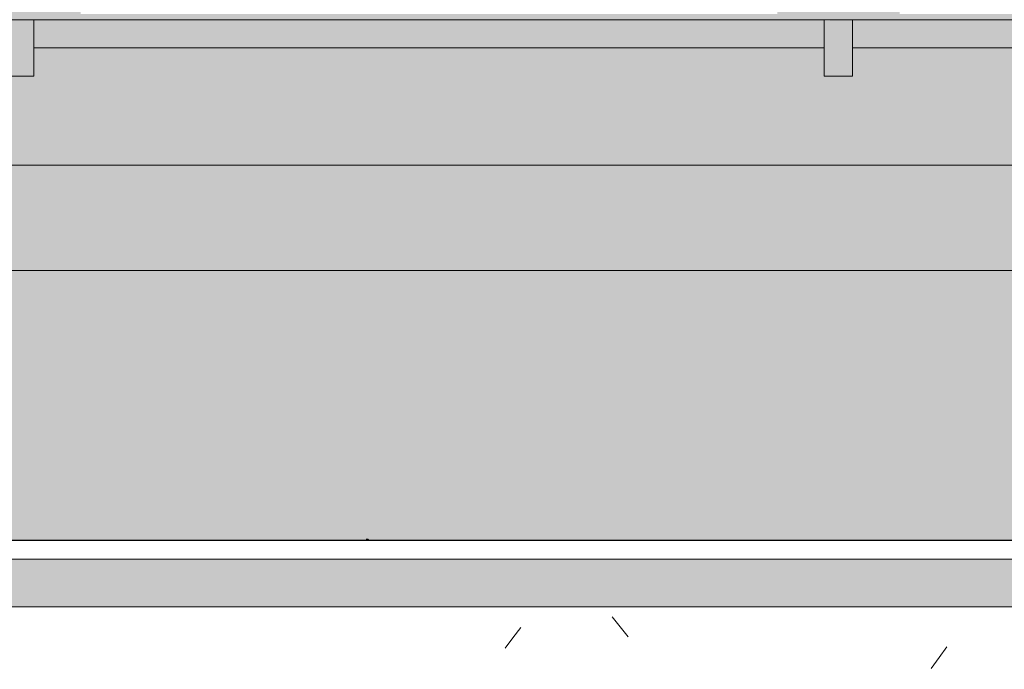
# Model space of a CAD drawing. Header units: millimetres. Extents: x -62808 to 83156, y -26483 to 33271.
# Tile 146 of 256: x -52320 to -51272, y 7223 to 7914. Entities that reach past the tile are written whole.
import ezdxf

# ---------------------------------------------------------------- set-up
doc = ezdxf.new("R2010")
doc.units = ezdxf.units.MM
for name, color, linetype, lineweight in [('A-FLOR-PATT', 8, 'Continuous', 25), ('A-GENM', 13, 'Continuous', 9), ('A-GLAZ', 151, 'Continuous', 9), ('A-WALL', 113, 'Continuous', 18)]:
    doc.layers.add(name, color=color, linetype=linetype, lineweight=lineweight)

# ---------------------------------------------------------------- blocks, each defined once
blk = doc.blocks.new('FP_435-PLANTA DE IMPERMEABILIZAÇÃO - 1_ PAV_')
at = {"layer": 'A-GENM', "lineweight": 5}
for p, q in [((-51949.7, 7361.5), (-51949.8, 7361.5)), ((-51949.6, 7361.5), (-51949.7, 7361.5)), ((-51949.5, 7361.5), (-51949.6, 7361.5)), ((-51949.4, 7361.4), (-51949.5, 7361.5)), ((-51949.3, 7361.4), (-51949.4, 7361.4)), ((-51949.2, 7361.3), (-51949.3, 7361.4)), ((-51949.1, 7361.3), (-51949.2, 7361.3)), ((-51949, 7361.2), (-51949.1, 7361.3)), ((-51948.9, 7361.2), (-51949, 7361.2)), ((-51948.8, 7361.1), (-51948.9, 7361.2)), ((-51948.7, 7361), (-51948.8, 7361.1)), ((-51948.6, 7360.9), (-51948.7, 7361)), ((-51948.5, 7360.8), (-51948.6, 7360.9))]:
    blk.add_line(p, q, dxfattribs=at)
blk = doc.blocks.new('FP_437-PLANTA DE IMPERMEABILIZAÇÃO - 1_ PAV_')
at = {"layer": 'A-GENM', "lineweight": 5}
for p, q in [((-51949.8, 7361.5), (-51949.9, 7361.5)), ((-51949.7, 7361.5), (-51949.8, 7361.5)), ((-51949.6, 7361.5), (-51949.7, 7361.5)), ((-51949.5, 7361.4), (-51949.6, 7361.5)), ((-51949.4, 7361.4), (-51949.5, 7361.4)), ((-51949.3, 7361.3), (-51949.4, 7361.4)), ((-51949.2, 7361.3), (-51949.3, 7361.3)), ((-51949.1, 7361.2), (-51949.2, 7361.3)), ((-51949, 7361.2), (-51949.1, 7361.2)), ((-51948.9, 7361.1), (-51949, 7361.2)), ((-51948.8, 7361), (-51948.9, 7361.1)), ((-51948.7, 7360.9), (-51948.8, 7361)), ((-51948.6, 7360.8), (-51948.7, 7360.9))]:
    blk.add_line(p, q, dxfattribs=at)
blk = doc.blocks.new('FP_440-PLANTA DE IMPERMEABILIZAÇÃO - 1_ PAV_')
at = {"layer": 'A-GENM', "lineweight": 5}
for p, q in [((-51949.8, 7361.5), (-51949.9, 7361.5)), ((-51949.7, 7361.5), (-51949.8, 7361.5)), ((-51949.6, 7361.5), (-51949.7, 7361.5)), ((-51949.5, 7361.4), (-51949.6, 7361.5)), ((-51949.4, 7361.4), (-51949.5, 7361.4)), ((-51949.3, 7361.3), (-51949.4, 7361.4)), ((-51949.2, 7361.3), (-51949.3, 7361.3)), ((-51949.1, 7361.2), (-51949.2, 7361.3)), ((-51949, 7361.2), (-51949.1, 7361.2)), ((-51948.9, 7361.1), (-51949, 7361.2)), ((-51948.8, 7361), (-51948.9, 7361.1)), ((-51948.7, 7360.9), (-51948.8, 7361)), ((-51948.6, 7360.8), (-51948.7, 7360.9))]:
    blk.add_line(p, q, dxfattribs=at)
blk = doc.blocks.new('FP_442-PLANTA DE IMPERMEABILIZAÇÃO - 1_ PAV_')
at = {"layer": 'A-GENM', "lineweight": 5}
for p, q in [((-51949.9, 7361.5), (-51950, 7361.5)), ((-51949.8, 7361.5), (-51949.9, 7361.5)), ((-51949.7, 7361.5), (-51949.8, 7361.5)), ((-51949.6, 7361.4), (-51949.7, 7361.5)), ((-51949.5, 7361.4), (-51949.6, 7361.4)), ((-51949.4, 7361.3), (-51949.5, 7361.4)), ((-51949.3, 7361.3), (-51949.4, 7361.3)), ((-51949.2, 7361.2), (-51949.3, 7361.3)), ((-51949.1, 7361.2), (-51949.2, 7361.2)), ((-51949, 7361.1), (-51949.1, 7361.2)), ((-51948.9, 7361), (-51949, 7361.1)), ((-51948.8, 7360.9), (-51948.9, 7361)), ((-51948.7, 7360.8), (-51948.8, 7360.9))]:
    blk.add_line(p, q, dxfattribs=at)
blk = doc.blocks.new('FP_445-PLANTA DE IMPERMEABILIZAÇÃO - 1_ PAV_')
at = {"layer": 'A-GENM', "lineweight": 5}
for p, q in [((-51950, 7361.5), (-51950.1, 7361.5)), ((-51949.9, 7361.5), (-51950, 7361.5)), ((-51949.8, 7361.5), (-51949.9, 7361.5)), ((-51949.7, 7361.4), (-51949.8, 7361.5)), ((-51949.6, 7361.4), (-51949.7, 7361.4)), ((-51949.5, 7361.3), (-51949.6, 7361.4)), ((-51949.4, 7361.3), (-51949.5, 7361.3)), ((-51949.3, 7361.2), (-51949.4, 7361.3)), ((-51949.2, 7361.2), (-51949.3, 7361.2)), ((-51949.1, 7361.1), (-51949.2, 7361.2)), ((-51949, 7361), (-51949.1, 7361.1)), ((-51948.9, 7360.9), (-51949, 7361)), ((-51948.8, 7360.8), (-51948.9, 7360.9))]:
    blk.add_line(p, q, dxfattribs=at)
blk = doc.blocks.new('FP_447-PLANTA DE IMPERMEABILIZAÇÃO - 1_ PAV_')
at = {"layer": 'A-GENM', "lineweight": 5}
for p, q in [((-51950, 7361.5), (-51950.1, 7361.5)), ((-51949.9, 7361.5), (-51950, 7361.5)), ((-51949.8, 7361.5), (-51949.9, 7361.5)), ((-51949.7, 7361.4), (-51949.8, 7361.5)), ((-51949.6, 7361.4), (-51949.7, 7361.4)), ((-51949.5, 7361.3), (-51949.6, 7361.4)), ((-51949.4, 7361.3), (-51949.5, 7361.3)), ((-51949.3, 7361.2), (-51949.4, 7361.3)), ((-51949.2, 7361.2), (-51949.3, 7361.2)), ((-51949.1, 7361.1), (-51949.2, 7361.2)), ((-51949, 7361), (-51949.1, 7361.1)), ((-51948.9, 7360.9), (-51949, 7361)), ((-51948.8, 7360.8), (-51948.9, 7360.9))]:
    blk.add_line(p, q, dxfattribs=at)
blk = doc.blocks.new('FP_450-PLANTA DE IMPERMEABILIZAÇÃO - 1_ PAV_')
at = {"layer": 'A-GENM', "lineweight": 5}
for p, q in [((-51950.1, 7361.5), (-51950.2, 7361.5)), ((-51950, 7361.5), (-51950.1, 7361.5)), ((-51949.9, 7361.5), (-51950, 7361.5)), ((-51949.8, 7361.4), (-51949.9, 7361.5)), ((-51949.7, 7361.4), (-51949.8, 7361.4)), ((-51949.6, 7361.3), (-51949.7, 7361.4)), ((-51949.5, 7361.3), (-51949.6, 7361.3)), ((-51949.4, 7361.2), (-51949.5, 7361.3)), ((-51949.3, 7361.2), (-51949.4, 7361.2)), ((-51949.2, 7361.1), (-51949.3, 7361.2)), ((-51949.1, 7361), (-51949.2, 7361.1)), ((-51949, 7360.9), (-51949.1, 7361)), ((-51948.9, 7360.8), (-51949, 7360.9))]:
    blk.add_line(p, q, dxfattribs=at)
blk = doc.blocks.new('FP_452-PLANTA DE IMPERMEABILIZAÇÃO - 1_ PAV_')
at = {"layer": 'A-GENM', "lineweight": 5}
for p, q in [((-51950.1, 7361.5), (-51950.2, 7361.5)), ((-51950, 7361.5), (-51950.1, 7361.5)), ((-51949.9, 7361.5), (-51950, 7361.5)), ((-51949.9, 7361.4), (-51949.9, 7361.5)), ((-51949.8, 7361.4), (-51949.9, 7361.4)), ((-51949.7, 7361.3), (-51949.8, 7361.4)), ((-51949.6, 7361.3), (-51949.7, 7361.3)), ((-51949.5, 7361.2), (-51949.6, 7361.3)), ((-51949.4, 7361.2), (-51949.5, 7361.2)), ((-51949.3, 7361.1), (-51949.4, 7361.2)), ((-51949.2, 7361), (-51949.3, 7361.1)), ((-51949.1, 7360.9), (-51949.2, 7361)), ((-51949, 7360.8), (-51949.1, 7360.9))]:
    blk.add_line(p, q, dxfattribs=at)
blk = doc.blocks.new('FP_454-PLANTA DE IMPERMEABILIZAÇÃO - 1_ PAV_')
at = {"layer": 'A-GENM', "lineweight": 5}
for p, q in [((-51950.2, 7361.5), (-51950.3, 7361.5)), ((-51950.1, 7361.5), (-51950.2, 7361.5)), ((-51950, 7361.5), (-51950.1, 7361.5)), ((-51949.9, 7361.4), (-51950, 7361.5)), ((-51949.8, 7361.4), (-51949.9, 7361.4)), ((-51949.7, 7361.3), (-51949.8, 7361.4)), ((-51949.6, 7361.3), (-51949.7, 7361.3)), ((-51949.5, 7361.2), (-51949.6, 7361.3)), ((-51949.4, 7361.2), (-51949.5, 7361.2)), ((-51949.3, 7361.1), (-51949.4, 7361.2)), ((-51949.2, 7361), (-51949.3, 7361.1)), ((-51949.1, 7360.9), (-51949.2, 7361)), ((-51949, 7360.8), (-51949.1, 7360.9))]:
    blk.add_line(p, q, dxfattribs=at)
blk = doc.blocks.new('FP_456-PLANTA DE IMPERMEABILIZAÇÃO - 1_ PAV_')
at = {"layer": 'A-GENM', "lineweight": 5}
for p, q in [((-51950.3, 7361.5), (-51950.4, 7361.5)), ((-51950.2, 7361.5), (-51950.3, 7361.5)), ((-51950.1, 7361.5), (-51950.2, 7361.5)), ((-51950, 7361.4), (-51950.1, 7361.5)), ((-51949.9, 7361.4), (-51950, 7361.4)), ((-51949.8, 7361.3), (-51949.9, 7361.4)), ((-51949.7, 7361.3), (-51949.8, 7361.3)), ((-51949.6, 7361.2), (-51949.7, 7361.3)), ((-51949.5, 7361.2), (-51949.6, 7361.2)), ((-51949.4, 7361.1), (-51949.5, 7361.2)), ((-51949.3, 7361), (-51949.4, 7361.1)), ((-51949.2, 7360.9), (-51949.3, 7361)), ((-51949.1, 7360.8), (-51949.2, 7360.9))]:
    blk.add_line(p, q, dxfattribs=at)
blk = doc.blocks.new('FP_458-PLANTA DE IMPERMEABILIZAÇÃO - 1_ PAV_')
at = {"layer": 'A-GENM', "lineweight": 5}
for p, q in [((-51950.4, 7361.5), (-51950.5, 7361.5)), ((-51950.3, 7361.5), (-51950.4, 7361.5)), ((-51950.2, 7361.5), (-51950.3, 7361.5)), ((-51950.1, 7361.4), (-51950.2, 7361.5)), ((-51950, 7361.4), (-51950.1, 7361.4)), ((-51949.9, 7361.3), (-51950, 7361.4)), ((-51949.8, 7361.3), (-51949.9, 7361.3)), ((-51949.7, 7361.2), (-51949.8, 7361.3)), ((-51949.6, 7361.2), (-51949.7, 7361.2)), ((-51949.5, 7361.1), (-51949.6, 7361.2)), ((-51949.4, 7361), (-51949.5, 7361.1)), ((-51949.3, 7360.9), (-51949.4, 7361)), ((-51949.2, 7360.8), (-51949.3, 7360.9))]:
    blk.add_line(p, q, dxfattribs=at)
blk = doc.blocks.new('FP_460-PLANTA DE IMPERMEABILIZAÇÃO - 1_ PAV_')
at = {"layer": 'A-GENM', "lineweight": 5}
for p, q in [((-51950.4, 7361.5), (-51950.5, 7361.5)), ((-51950.3, 7361.5), (-51950.4, 7361.5)), ((-51950.2, 7361.5), (-51950.3, 7361.5)), ((-51950.1, 7361.4), (-51950.2, 7361.5)), ((-51950, 7361.4), (-51950.1, 7361.4)), ((-51949.9, 7361.3), (-51950, 7361.4)), ((-51949.8, 7361.3), (-51949.9, 7361.3)), ((-51949.7, 7361.2), (-51949.8, 7361.3)), ((-51949.6, 7361.2), (-51949.7, 7361.2)), ((-51949.5, 7361.1), (-51949.6, 7361.2)), ((-51949.4, 7361), (-51949.5, 7361.1)), ((-51949.3, 7360.9), (-51949.4, 7361)), ((-51949.2, 7360.8), (-51949.3, 7360.9))]:
    blk.add_line(p, q, dxfattribs=at)
blk = doc.blocks.new('FP_462-PLANTA DE IMPERMEABILIZAÇÃO - 1_ PAV_')
at = {"layer": 'A-GENM', "lineweight": 5}
for p, q in [((-51950.5, 7361.5), (-51950.6, 7361.5)), ((-51950.4, 7361.5), (-51950.5, 7361.5)), ((-51950.3, 7361.5), (-51950.4, 7361.5)), ((-51950.2, 7361.4), (-51950.3, 7361.5)), ((-51950.1, 7361.4), (-51950.2, 7361.4)), ((-51950, 7361.3), (-51950.1, 7361.4)), ((-51949.9, 7361.3), (-51950, 7361.3)), ((-51949.8, 7361.2), (-51949.9, 7361.3)), ((-51949.7, 7361.2), (-51949.8, 7361.2)), ((-51949.6, 7361.1), (-51949.7, 7361.2)), ((-51949.5, 7361), (-51949.6, 7361.1)), ((-51949.4, 7360.9), (-51949.5, 7361)), ((-51949.3, 7360.8), (-51949.4, 7360.9))]:
    blk.add_line(p, q, dxfattribs=at)
blk = doc.blocks.new('FP_465-PLANTA DE IMPERMEABILIZAÇÃO - 1_ PAV_')
at = {"layer": 'A-GENM', "lineweight": 5}
for p, q in [((-51950.6, 7361.5), (-51950.7, 7361.5)), ((-51950.5, 7361.5), (-51950.6, 7361.5)), ((-51950.4, 7361.5), (-51950.5, 7361.5)), ((-51950.3, 7361.4), (-51950.4, 7361.5)), ((-51950.2, 7361.4), (-51950.3, 7361.4)), ((-51950.1, 7361.3), (-51950.2, 7361.4)), ((-51950, 7361.3), (-51950.1, 7361.3)), ((-51949.9, 7361.2), (-51950, 7361.3)), ((-51949.8, 7361.2), (-51949.9, 7361.2)), ((-51949.7, 7361.1), (-51949.8, 7361.2)), ((-51949.6, 7361), (-51949.7, 7361.1)), ((-51949.5, 7360.9), (-51949.6, 7361)), ((-51949.4, 7360.8), (-51949.5, 7360.9))]:
    blk.add_line(p, q, dxfattribs=at)
blk = doc.blocks.new('FP_467-PLANTA DE IMPERMEABILIZAÇÃO - 1_ PAV_')
at = {"layer": 'A-GENM', "lineweight": 5}
for p, q in [((-51950.6, 7361.5), (-51950.7, 7361.5)), ((-51950.5, 7361.5), (-51950.6, 7361.5)), ((-51950.4, 7361.5), (-51950.5, 7361.5)), ((-51950.3, 7361.4), (-51950.4, 7361.5)), ((-51950.2, 7361.4), (-51950.3, 7361.4)), ((-51950.1, 7361.3), (-51950.2, 7361.4)), ((-51950, 7361.3), (-51950.1, 7361.3)), ((-51949.9, 7361.2), (-51950, 7361.3)), ((-51949.8, 7361.2), (-51949.9, 7361.2)), ((-51949.7, 7361.1), (-51949.8, 7361.2)), ((-51949.6, 7361), (-51949.7, 7361.1)), ((-51949.5, 7360.9), (-51949.6, 7361)), ((-51949.4, 7360.8), (-51949.5, 7360.9))]:
    blk.add_line(p, q, dxfattribs=at)
blk = doc.blocks.new('FP_469-PLANTA DE IMPERMEABILIZAÇÃO - 1_ PAV_')
at = {"layer": 'A-GENM', "lineweight": 5}
for p, q in [((-51950.7, 7361.5), (-51950.8, 7361.5)), ((-51950.6, 7361.5), (-51950.7, 7361.5)), ((-51950.5, 7361.5), (-51950.6, 7361.5)), ((-51950.4, 7361.4), (-51950.5, 7361.5)), ((-51950.3, 7361.4), (-51950.4, 7361.4)), ((-51950.2, 7361.3), (-51950.3, 7361.4)), ((-51950.1, 7361.3), (-51950.2, 7361.3)), ((-51950, 7361.2), (-51950.1, 7361.3)), ((-51949.9, 7361.2), (-51950, 7361.2)), ((-51949.8, 7361.1), (-51949.9, 7361.2)), ((-51949.7, 7361), (-51949.8, 7361.1)), ((-51949.6, 7360.9), (-51949.7, 7361)), ((-51949.5, 7360.8), (-51949.6, 7360.9))]:
    blk.add_line(p, q, dxfattribs=at)
blk = doc.blocks.new('FP_471-PLANTA DE IMPERMEABILIZAÇÃO - 1_ PAV_')
at = {"layer": 'A-GENM', "lineweight": 5}
for p, q in [((-51950.8, 7361.5), (-51950.9, 7361.5)), ((-51950.7, 7361.5), (-51950.8, 7361.5)), ((-51950.6, 7361.5), (-51950.7, 7361.5)), ((-51950.5, 7361.4), (-51950.6, 7361.5)), ((-51950.4, 7361.4), (-51950.5, 7361.4)), ((-51950.3, 7361.3), (-51950.4, 7361.4)), ((-51950.2, 7361.3), (-51950.3, 7361.3)), ((-51950.1, 7361.2), (-51950.2, 7361.3)), ((-51950, 7361.2), (-51950.1, 7361.2)), ((-51949.9, 7361.1), (-51950, 7361.2)), ((-51949.8, 7361), (-51949.9, 7361.1)), ((-51949.7, 7360.9), (-51949.8, 7361)), ((-51949.6, 7360.8), (-51949.7, 7360.9))]:
    blk.add_line(p, q, dxfattribs=at)
blk = doc.blocks.new('FP_473-PLANTA DE IMPERMEABILIZAÇÃO - 1_ PAV_')
at = {"layer": 'A-GENM', "lineweight": 5}
for p, q in [((-51950.9, 7361.5), (-51951, 7361.5)), ((-51950.8, 7361.5), (-51950.9, 7361.5)), ((-51950.7, 7361.5), (-51950.8, 7361.5)), ((-51950.6, 7361.4), (-51950.7, 7361.5)), ((-51950.5, 7361.4), (-51950.6, 7361.4)), ((-51950.4, 7361.3), (-51950.5, 7361.4)), ((-51950.3, 7361.3), (-51950.4, 7361.3)), ((-51950.2, 7361.2), (-51950.3, 7361.3)), ((-51950.1, 7361.2), (-51950.2, 7361.2)), ((-51950, 7361.1), (-51950.1, 7361.2)), ((-51949.9, 7361), (-51950, 7361.1)), ((-51949.8, 7360.9), (-51949.9, 7361)), ((-51949.7, 7360.8), (-51949.8, 7360.9))]:
    blk.add_line(p, q, dxfattribs=at)
blk = doc.blocks.new('FP_475-PLANTA DE IMPERMEABILIZAÇÃO - 1_ PAV_')
at = {"layer": 'A-GENM', "lineweight": 5}
for p, q in [((-51950.9, 7361.5), (-51951, 7361.5)), ((-51950.8, 7361.5), (-51950.9, 7361.5)), ((-51950.7, 7361.5), (-51950.8, 7361.5)), ((-51950.6, 7361.4), (-51950.7, 7361.5)), ((-51950.5, 7361.4), (-51950.6, 7361.4)), ((-51950.4, 7361.3), (-51950.5, 7361.4)), ((-51950.3, 7361.3), (-51950.4, 7361.3)), ((-51950.2, 7361.2), (-51950.3, 7361.3)), ((-51950.1, 7361.2), (-51950.2, 7361.2)), ((-51950, 7361.1), (-51950.1, 7361.2)), ((-51949.9, 7361), (-51950, 7361.1)), ((-51949.8, 7360.9), (-51949.9, 7361)), ((-51949.7, 7360.8), (-51949.8, 7360.9))]:
    blk.add_line(p, q, dxfattribs=at)
blk = doc.blocks.new('FP_486-PLANTA DE IMPERMEABILIZAÇÃO - 1_ PAV_')
at = {"layer": 'A-GENM', "lineweight": 5}
for p, q in [((-51680.8, 7268.2), (-51689.2, 7278.7)), ((-51786.7, 7267.3), (-51795.1, 7256.5)), ((-51672.4, 7257.5), (-51680.8, 7268.2)), ((-51795.1, 7256.5), (-51803.4, 7245.4)), ((-51333.1, 7246.8), (-51341.5, 7235.5)), ((-51341.5, 7235.5), (-51349.9, 7223.8))]:
    blk.add_line(p, q, dxfattribs=at)
blk = doc.blocks.new('FP_490-PLANTA DE IMPERMEABILIZAÇÃO - 1_ PAV_')
at = {"layer": 'A-GENM', "color": 130, "lineweight": 5}
blk.add_line((-50290.3, 7360.3), (-57817, 7360.3), dxfattribs=at)
blk = doc.blocks.new('Brises24 - Brises-4974356-PLANTA DE IMPERMEABILIZAÇÃO - 1_ PAV_')
at = {"layer": 'A-GENM', "lineweight": 5}
blk.add_hatch(color=61, dxfattribs=at).paths.add_polyline_path([(-54071.4, 7289.2), (-50290.3, 7289.2), (-50290.3, 7340.1), (-57836.4, 7340.1), (-57836.3, 7289.2), (-54097.4, 7289.2)])
at = {"layer": 'A-GENM', "color": 130, "lineweight": 5}
blk.add_line((-50290.3, 7359.8), (-57817, 7359.8), dxfattribs=at)
at = {"layer": 'A-GENM', "color": 250}
for p, q in [((-50290.3, 7340.1), (-57836.4, 7340.1)), ((-57836.4, 7289.2), (-50290.3, 7289.2))]:
    blk.add_line(p, q, dxfattribs=at)
at = {"layer": 'A-GENM', "color": 130, "lineweight": 5}
for name in ['FP_490-PLANTA DE IMPERMEABILIZAÇÃO - 1_ PAV_', 'FP_486-PLANTA DE IMPERMEABILIZAÇÃO - 1_ PAV_', 'FP_435-PLANTA DE IMPERMEABILIZAÇÃO - 1_ PAV_', 'FP_437-PLANTA DE IMPERMEABILIZAÇÃO - 1_ PAV_', 'FP_440-PLANTA DE IMPERMEABILIZAÇÃO - 1_ PAV_', 'FP_442-PLANTA DE IMPERMEABILIZAÇÃO - 1_ PAV_', 'FP_445-PLANTA DE IMPERMEABILIZAÇÃO - 1_ PAV_', 'FP_447-PLANTA DE IMPERMEABILIZAÇÃO - 1_ PAV_', 'FP_450-PLANTA DE IMPERMEABILIZAÇÃO - 1_ PAV_', 'FP_452-PLANTA DE IMPERMEABILIZAÇÃO - 1_ PAV_', 'FP_454-PLANTA DE IMPERMEABILIZAÇÃO - 1_ PAV_', 'FP_456-PLANTA DE IMPERMEABILIZAÇÃO - 1_ PAV_', 'FP_458-PLANTA DE IMPERMEABILIZAÇÃO - 1_ PAV_', 'FP_460-PLANTA DE IMPERMEABILIZAÇÃO - 1_ PAV_', 'FP_462-PLANTA DE IMPERMEABILIZAÇÃO - 1_ PAV_', 'FP_465-PLANTA DE IMPERMEABILIZAÇÃO - 1_ PAV_', 'FP_467-PLANTA DE IMPERMEABILIZAÇÃO - 1_ PAV_', 'FP_469-PLANTA DE IMPERMEABILIZAÇÃO - 1_ PAV_', 'FP_471-PLANTA DE IMPERMEABILIZAÇÃO - 1_ PAV_', 'FP_473-PLANTA DE IMPERMEABILIZAÇÃO - 1_ PAV_', 'FP_475-PLANTA DE IMPERMEABILIZAÇÃO - 1_ PAV_']:
    blk.add_blockref(name, (0, 0), dxfattribs=at)
blk = doc.blocks.new('FLEX-ESQ_MAXIM-AR_VIDRO-8FL - 700x140cm-8FLS-ALU-3_0cmFolha 2-V537-PLANTA DE IMPERMEABILIZAÇÃO - 1_ PAV_')
at = {"layer": 'A-GLAZ', "lineweight": 5}
h = blk.add_hatch(color=75, dxfattribs=at)
h.paths.add_polyline_path([(3500, 60), (3500, 110), (-3500, 110), (-3500, 60), (-3470, 60), (-3470, 77.5), (3470, 77.5), (3470, 60)])
h.paths.add_polyline_path([(3420, 83.5), (2678.7, 83.5), (2678.7, 86.5), (3420, 86.5)])
h.paths.add_polyline_path([(2548.7, 83.5), (1807.5, 83.5), (1807.5, 86.5), (2548.7, 86.5), (2548.7, 84.7)])
h.paths.add_polyline_path([(658.4, 83.5), (65, 83.5), (65, 86.5), (806.2, 86.5), (806.2, 83.5), (699.2, 83.5)])
h.paths.add_polyline_path([(1368.8, 83.5), (936.2, 83.5), (936.2, 86.5), (1677.5, 86.5), (1677.5, 83.5), (1409.6, 83.5)])
h.paths.add_polyline_path([(-398.6, 83.5), (-806.3, 84.5), (-806.3, 86.5), (-65, 86.5), (-65, 83.5)])
h.paths.add_polyline_path([(-2014, 83.5), (-2548.8, 83.5), (-2548.8, 86.5), (-1807.5, 86.5), (-1807.5, 83.5)])
h.paths.add_polyline_path([(-1677.5, 83.5), (-1677.5, 86.5), (-936.3, 85.7), (-936.3, 83.5), (-1644.9, 83.5)])
h.paths.add_polyline_path([(-3420, 83.5), (-3420, 86.5), (-2678.8, 86.5), (-2678.8, 83.5), (-3306.6, 83.5)])
h = blk.add_hatch(color=75, dxfattribs=at)
h.paths.add_polyline_path([(2598.7, 17.5), (2628.7, 17.5), (2628.7, 77.5), (2598.7, 76.4), (2598.7, 55)])
h.paths.add_polyline_path([(1727.5, 17.5), (1757.5, 17.5), (1757.5, 77.5), (1727.5, 77.5), (1727.5, 55)])
h.paths.add_polyline_path([(856.2, 17.5), (886.2, 17.5), (886.2, 77.5), (856.2, 77.1), (856.2, 55)])
h.paths.add_polyline_path([(15, 17.5), (15, 77.5), (-15, 77), (-15, 17.5)])
h.paths.add_polyline_path([(-1727.5, 17.5), (-1727.5, 77.5), (-1757.5, 77.5), (-1757.5, 17.5)])
h.paths.add_polyline_path([(-886.3, 17.5), (-856.3, 17.5), (-856.3, 77.5), (-886.3, 77.5), (-886.3, 55)])
h.paths.add_polyline_path([(-2628.8, 17.5), (-2598.8, 17.5), (-2598.8, 77.5), (-2628.8, 77.5), (-2628.8, 55)])
for points in [[(1757.5, 47.5), (2598.7, 47.5), (2598.7, 77.5), (1757.5, 77.5), (1757.5, 55)], [(3470, 47.5), (3470, 77.5), (2628.7, 77.5), (2628.7, 47.5), (3340.4, 47.5)]]:
    blk.add_hatch(color=75, dxfattribs=at).paths.add_polyline_path(points)
at = {"layer": 'A-GLAZ', "color": 130, "lineweight": 5}
for p, q in [((1757.5, 77.5), (1727.5, 77.5)), ((1757.5, 77.5), (2598.7, 77.5)), ((1757.5, 77.5), (1757.5, 47.5)), ((1757.5, 17.5), (1757.5, 77.5)), ((2598.7, 47.5), (2598.7, 77.5)), ((2628.7, 77.5), (2598.7, 77.5)), ((2598.7, 77.5), (2598.7, 17.5)), ((2628.7, 77.5), (3470, 77.5)), ((2628.7, 77.5), (2628.7, 47.5)), ((2628.7, 17.5), (2628.7, 77.5)), ((1757.5, 47.5), (2598.7, 47.5)), ((2628.7, 47.5), (3470, 47.5)), ((1727.5, 17.5), (1757.5, 17.5)), ((2598.7, 17.5), (2628.7, 17.5))]:
    blk.add_line(p, q, dxfattribs=at)
blk = doc.blocks.new('FX-FECHAMENTO-TP02 - FX-FECHAMENTO-TP02-5787367-PLANTA DE IMPERMEABILIZAÇÃO - 1_ PAV_')
at = {"layer": 'A-WALL', "lineweight": 5}
blk.add_hatch(color=215, dxfattribs=at).paths.add_polyline_path([(-57817, 7647.4), (-50231.5, 7647.4), (-50231.5, 7759.3), (-57817, 7759.3), (-57817, 7649.6)])
at = {"layer": 'A-WALL', "color": 90, "lineweight": 5}
blk.add_line((-57817, 7647.4), (-50231.5, 7647.4), dxfattribs=at)
blk = doc.blocks.new('BE-PMSa-MOD-ARQ-ESCOLA-EX-000-R_0056_rvt-1-PLANTA DE IMPERMEABILIZAÇÃO - 1_ PAV_')
at = {"layer": 'A-FLOR-PATT', "lineweight": 5}
h = blk.add_hatch(dxfattribs=at)
h.set_pattern_fill('FP_5', color=135, style=0, pattern_type=2)
h.set_pattern_definition([(45, (-18186.55, -4434.14), (0, 212.13203), [450, -150]), (135, (-18080.48, -4328.07), (1e-14, 212.13203), [450, -150])])
h.paths.add_polyline_path([(-7620.6, -25687.4), (-7620.3, -25685.9), (-7616.3, -25685.9), (-7615.8, -25657.5), (-7502.5, -25659.7), (-7502.5, -23934.2), (-7477.5, -23934.2), (-7477.5, -21918.1), (-7502.5, -21918.1), (-7502.5, -16763.1), (-7477.5, -16763.1), (-7477.5, 2311.9), (-2935.5, 2311.9), (-2935.5, 7555.9), (-10508.2, 7555.9), (-10508.2, 7055.9), (-27325.2, 7055.9), (-27325.2, 2311.5), (-27088, 2311.5), (-27088, 2392.6), (-26712, 2392.6), (-26712, 2311.5), (-9894.9, 2311.5), (-9894.9, -15523.5), (-9849.9, -15523.5), (-9850.4, -15643), (-9894.9, -15643), (-9894.9, -25621.4), (-9872.4, -25621.9), (-9872.4, -25665.9), (-7620.7, -25687.4)])
h.paths.add_polyline_path([(-7730.1, -25658.7), (-7770.1, -25657.9), (-7751.4, -24718.1), (-7711.4, -24718.9), (-7718.2, -25063.7)])
h.paths.add_polyline_path([(-9669.7, -25620.1), (-9709.7, -25619.3), (-9691, -24679.5), (-9651, -24680.3), (-9669.4, -25603.3)])
h.paths.add_polyline_path([(-8711.3, -22737.2), (-8712.4, -22733.4), (-8713.6, -22734.7), (-8712.4, -22736)])
h.paths.add_polyline_path([(-8716, -22734.7), (-8711.3, -22731.2), (-8712.2, -22731.2), (-8714.7, -22733.5)])
h.paths.add_polyline_path([(-8711.3, -22739.1), (-8711.3, -22737.2), (-8713.2, -22737.3), (-8712.1, -22738.3)])
h.paths.add_polyline_path([(-8661.3, -22732.2), (-8660.1, -22736), (-8658.9, -22734.7), (-8660.1, -22733.4)])
h.paths.add_polyline_path([(-8661.3, -22731.2), (-8661.3, -22732.2), (-8659.9, -22732.2)])
h.paths.add_polyline_path([(-8629, -22734.7), (-8631, -22732.2), (-8631.2, -22736.6), (-8630.2, -22736.6), (-8629.4, -22735.3)])
h.paths.add_polyline_path([(-8661.3, -22739.7), (-8741.5, -22739.1), (-8741.9, -22732.2), (-8740.8, -22730.1), (-8733.4, -22729.8), (-8726.3, -22730.4), (-8716.9, -22729.9), (-8711.3, -22729.7), (-8661.3, -22730.4), (-8661.3, -22731.2), (-8645.7, -22729.8), (-8634, -22730.7), (-8631.8, -22730.4), (-8629.5, -22736), (-8630.5, -22739.1), (-8631.3, -22738.3), (-8632.2, -22738.3), (-8641.2, -22739.7), (-8656.5, -22739), (-8661.3, -22739.2), (-8661.3, -22739.6)])
h.paths.add_polyline_path([(-27042.1, 2311.5), (-27040.5, 2311.5), (-27040.5, 2342.6), (-26757, 2342.6), (-26757, 2347.6), (-27043, 2347.6), (-27043, 2311.5)])
h.paths.add_polyline_path([(-33689.1, 2311.5), (-33529.2, 2311.5), (-33529.2, 6792.9), (-33747, 6792.9), (-33747, 7647.4), (-37320.5, 7647.4), (-37320.5, 7540.4), (-37758.5, 7540.4), (-37758.5, 7647.4), (-41332, 7647.4), (-41332, 7303), (-41294.1, 7303), (-41294.1, 7360.3), (-33786, 7359.8), (-33786, 7303), (-33748, 7302.7), (-33748, 7233.4), (-33786, 7233.4), (-33786, 7159.6), (-41294.1, 7160.3), (-41294.1, 7233.4), (-41332, 7233.4), (-41332, 6792.9), (-41622, 6792.9), (-41622, 7540.4), (-41753.5, 7540.4), (-41753.5, 7973.4), (-41622, 7973.4), (-41622, 8847.7), (-44952, 8847.7), (-44952, 7948.9), (-44844.5, 7948.9), (-44844.5, 7564.9), (-44952, 7564.9), (-44952, 6792.9), (-45242, 6792.9), (-45242, 7233.4), (-45259, 7233.4), (-45259, 7159.6), (-49941.5, 7159.6), (-49941.5, 6792.9), (-50231.5, 6792.9), (-50231.5, 7647.4), (-57817, 7647.4), (-57817, 7360.3), (-50290.3, 7359.8), (-50290.3, 7303), (-50252.3, 7303), (-50252.3, 7233.4), (-50290.3, 7233.4), (-50290.3, 7159.6), (-57817, 7159.6), (-57817, 6792.9), (-57979.5, 6792.9), (-57979.5, 6752.9), (-57990.5, 6752.9), (-57990.5, 5756), (-57979.5, 5756), (-57979.5, 5716), (-57983, 5716), (-57983, 5636), (-58037, 5636), (-58037, 3636), (-57983, 3636), (-57983, 3556), (-57993, 3556), (-57993, 3516), (-58004, 3516), (-58004, 2351.5), (-57993, 2351.5), (-57993, 2311.5), (-52960.9, 2311.5), (-52960.9, 2401), (-52558.4, 2401), (-52558.4, 2311.5), (-46406.8, 2311.5), (-46406.8, 2388), (-46020.8, 2388), (-46020.8, 2311.5), (-39870.2, 2311.5), (-39870.2, 2387.6), (-39484.2, 2387.6), (-39484.2, 2311.5), (-34104.5, 2311.5)])
h.paths.add_polyline_path([(-52915.9, 2311.5), (-52915.2, 2312.5), (-52915.9, 2311.7)])
h.paths.add_polyline_path([(-57884.2, 2405.1), (-57910.1, 2408.5), (-57934.2, 2418.5), (-57954.9, 2434.4), (-57970.8, 2455.1), (-57980.8, 2479.2), (-57984.2, 2505.1), (-57980.8, 2531), (-57970.8, 2555.1), (-57954.9, 2575.8), (-57934.2, 2591.7), (-57910.1, 2601.7), (-57884.2, 2605.1), (-57858.4, 2601.7), (-57834.2, 2591.7), (-57813.5, 2575.8), (-57797.6, 2555.1), (-57787.6, 2531), (-57784.4, 2503.8), (-57787.6, 2479.2), (-57797.6, 2455.1), (-57813.5, 2434.4), (-57834.2, 2418.5), (-57858.4, 2408.5), (-57867.6, 2407.3)])
h.paths.add_polyline_path([(-45986.7, 2407.5), (-46012.6, 2410.9), (-46036.7, 2420.9), (-46057.4, 2436.8), (-46073.3, 2457.5), (-46083.3, 2481.7), (-46086.7, 2507.5), (-46083.3, 2533.4), (-46073.3, 2557.5), (-46057.4, 2578.2), (-46036.7, 2594.1), (-46012, 2604.2), (-45986.7, 2607.5), (-45960.9, 2604.1), (-45936.7, 2594.1), (-45916, 2578.2), (-45900.1, 2557.5), (-45890.1, 2533.4), (-45886.7, 2507.5), (-45890.1, 2481.7), (-45900.1, 2457.5), (-45916, 2436.8), (-45936.7, 2420.9), (-45960.9, 2410.9)])
h.paths.add_polyline_path([(-33908.2, 2410.8), (-33934.1, 2414.2), (-33958.2, 2424.2), (-33978.9, 2440.1), (-33994.8, 2460.8), (-34004.8, 2484.9), (-34008.2, 2510.8), (-34004.8, 2536.7), (-33994.8, 2560.8), (-33978.9, 2581.5), (-33958.2, 2597.4), (-33934.1, 2607.4), (-33908.2, 2610.8), (-33882.3, 2607.4), (-33858.2, 2597.4), (-33837.5, 2581.5), (-33821.6, 2560.8), (-33811.6, 2536.7), (-33808.2, 2510.8), (-33811.6, 2484.9), (-33821.6, 2460.8), (-33837.5, 2440.1), (-33858.2, 2424.2), (-33882.3, 2414.2)])
h.paths.add_polyline_path([(-43358, 4810.1), (-43355.5, 4807.7), (-43354.2, 4810.1), (-43356.8, 4810.1)])
h.paths.add_polyline_path([(-43359.8, 4810.1), (-43356.8, 4807.8), (-43359, 4810.1)])
h.paths.add_polyline_path([(-43358, 4860.1), (-43354.2, 4861.2), (-43355.5, 4862.4), (-43356.8, 4861.2)])
h.paths.add_polyline_path([(-43359, 4860.1), (-43358, 4860.1), (-43358, 4861.5)])
h.paths.add_polyline_path([(-43351.1, 4810.1), (-43353, 4810.1), (-43352.9, 4808.1), (-43351.9, 4809.2)])
h.paths.add_polyline_path([(-43355.5, 4778.9), (-43360.1, 4780.6), (-43360.4, 4788), (-43359.8, 4795), (-43360.3, 4804.4), (-43360.5, 4810.1), (-43359.8, 4860.1), (-43359, 4860.1), (-43360.4, 4875.6), (-43359.5, 4887.3), (-43359.5, 4889.7), (-43355.5, 4892.3), (-43351, 4890.5), (-43351.5, 4889.7), (-43351.9, 4889.1), (-43350.5, 4880.1), (-43351.2, 4864.8), (-43351, 4860.1), (-43350.5, 4860.1), (-43351.1, 4779.8), (-43354.2, 4779.1)])
h.paths.add_polyline_path([(-43355.5, 4889.6), (-43353.2, 4890.8), (-43355.5, 4892.3), (-43358.4, 4890.4)])
h.paths.add_polyline_path([(-45259, 7303), (-45242, 7303), (-45242, 7750.6), (-45261.5, 7750.6), (-45261.5, 7650.4), (-49809, 7649.6), (-49809, 7540.4), (-49941.5, 7540.4), (-49941.5, 7360.3), (-45259, 7359.8), (-45259, 7323.1)])
h.paths.add_polyline_path([(-33902.7, 7378.2), (-33928.6, 7381.6), (-33952.7, 7391.6), (-33973.5, 7407.5), (-33989.3, 7428.2), (-33999.3, 7452.3), (-34002.7, 7478.2), (-33999.3, 7504.1), (-33989.3, 7528.2), (-33973.5, 7548.9), (-33952.7, 7564.8), (-33928.6, 7574.8), (-33902.7, 7578.2), (-33876.9, 7574.8), (-33852.7, 7564.8), (-33832, 7548.9), (-33816.1, 7528.2), (-33806.2, 7504.1), (-33802.7, 7478.2), (-33806.2, 7452.3), (-33816.1, 7428.2), (-33832, 7407.5), (-33852.7, 7391.6), (-33876.9, 7381.6), (-33896.8, 7379)])
h.paths.add_polyline_path([(-57704.1, 7403.2), (-57730, 7406.6), (-57754.1, 7416.6), (-57774.8, 7432.5), (-57790.7, 7453.2), (-57800.7, 7477.3), (-57804.1, 7503.2), (-57800.7, 7529.1), (-57790.7, 7553.2), (-57774.8, 7573.9), (-57754.1, 7589.8), (-57730, 7599.8), (-57704.1, 7603.2), (-57678.2, 7599.8), (-57654.1, 7589.8), (-57633.4, 7573.9), (-57617.5, 7553.2), (-57607.5, 7529.1), (-57604.1, 7503.2), (-57607.5, 7477.3), (-57617.5, 7453.2), (-57633.4, 7432.5), (-57654.1, 7416.6), (-57678.2, 7406.6)])
h.paths.add_polyline_path([(-41174.6, 7436.7), (-41200.4, 7440.1), (-41224.6, 7450.1), (-41245.3, 7466), (-41261.2, 7486.7), (-41271.2, 7510.8), (-41274.6, 7536.7), (-41271.2, 7562.6), (-41261.2, 7586.7), (-41245.3, 7607.4), (-41224.6, 7623.3), (-41200.4, 7633.3), (-41174.6, 7636.7), (-41148.7, 7633.3), (-41124.6, 7623.3), (-41103.9, 7607.4), (-41088, 7586.7), (-41078, 7562.6), (-41074.6, 7536.7), (-41078, 7510.8), (-41088, 7486.7), (-41103.9, 7466), (-41124.6, 7450.1), (-41148.7, 7440.1), (-41166.9, 7437.7)])
h.paths.add_polyline_path([(-33273.7, 7969.3), (-31276.4, 7969.3), (-31276.4, 13565.9), (-1592.6, 13565.9), (-1592.6, 16651.9), (-1626.5, 16651.9), (-1626.5, 16686.4), (-7087.5, 16686.4), (-7087.5, 16651.9), (-7471.5, 16651.9), (-7471.5, 16686.4), (-10558.5, 16686.4), (-10558.5, 16625.9), (-11000.5, 16625.9), (-11000.5, 16686.4), (-18577.5, 16686.4), (-18577.5, 16651.9), (-18961.5, 16651.9), (-18961.5, 16686.4), (-22082.5, 16686.4), (-22082.5, 16651.9), (-22466.5, 16651.9), (-22466.5, 16686.4), (-30072.5, 16686.4), (-30072.5, 16651.9), (-30456.5, 16651.9), (-30456.5, 16686.4), (-33337.5, 16686.4), (-33337.5, 15656.9), (-33352.5, 15656.9), (-33352.5, 15266.9), (-33337.5, 15266.9), (-33337.5, 7973.4), (-33325.5, 7973.4), (-33325.5, 7969.3), (-33279.2, 7969.3)])
h.paths.add_polyline_path([(-7310.5, 13017.9), (-7295.5, 13017.9), (-7295.5, 13065.9), (-7685.5, 13065.9), (-7685.5, 13017.9), (-7311.2, 13017.9)])
h.paths.add_polyline_path([(-28222.6, 13017.9), (-28020.4, 13017.9), (-28020.4, 13065.9), (-28410.4, 13065.9), (-28410.4, 13017.9), (-28288.4, 13017.9)])
h.paths.add_polyline_path([(-2495.4, 13042.4), (-2430.4, 13042.4), (-2430.4, 13065.9), (-2868.4, 13065.9), (-2868.4, 13042.4), (-2531.4, 13042.4)])
h.paths.add_polyline_path([(-25719.5, 13046.9), (-25674.5, 13046.9), (-25674.5, 13065.9), (-26116.5, 13065.9), (-26116.5, 13046.9), (-25756.9, 13046.9)])
h.paths.add_polyline_path([(-13401.5, 13046.9), (-12929.5, 13046.9), (-12929.5, 13065.9), (-13416.5, 13065.9), (-13416.5, 13046.9)])
h.paths.add_polyline_path([(-14523.4, 13046.9), (-14474.5, 13046.9), (-14474.5, 13065.9), (-14916.5, 13065.9), (-14916.5, 13046.9), (-14539.5, 13046.9)])
h.paths.add_polyline_path([(-20676.5, 13046.9), (-20249.5, 13046.9), (-20249.5, 13065.9), (-20691.5, 13065.9), (-20691.5, 13046.9)])
h.paths.add_polyline_path([(-8501.7, 14834.1), (-8499.2, 14836.1), (-8503.6, 14836.3), (-8503.5, 14835.3), (-8502.2, 14834.5)])
h.paths.add_polyline_path([(-8499.2, 14866.4), (-8503, 14865.2), (-8501.7, 14864), (-8500.4, 14865.2)])
h.paths.add_polyline_path([(-8504.2, 14916.4), (-8500.4, 14917.5), (-8501.7, 14918.7), (-8503, 14917.5)])
h.paths.add_polyline_path([(-8501.7, 14921.1), (-8498.2, 14916.4), (-8498.2, 14917.3), (-8500.5, 14919.8)])
h.paths.add_polyline_path([(-8506, 14916.4), (-8504.2, 14916.4), (-8504.2, 14918.3), (-8505.2, 14917.2)])
h.paths.add_polyline_path([(-8501.7, 14834.1), (-8506, 14835.6), (-8505.2, 14836.4), (-8505.2, 14837.3), (-8506.6, 14846.3), (-8506, 14861.6), (-8506.2, 14866.4), (-8506.7, 14866.4), (-8506, 14946.6), (-8499.2, 14947), (-8497.1, 14945.9), (-8496.7, 14938.5), (-8497.4, 14931.4), (-8496.9, 14922), (-8496.7, 14916.4), (-8497.4, 14866.4), (-8498.2, 14866.4), (-8496.8, 14850.8), (-8497.7, 14839.1), (-8497.4, 14836.9), (-8500.4, 14834.6)])
h.paths.add_polyline_path([(-21087.2, 14834.1), (-21084.7, 14836.1), (-21089.1, 14836.3), (-21089.1, 14835.3), (-21087.7, 14834.5)])
h.paths.add_polyline_path([(-21084.7, 14866.4), (-21088.5, 14865.2), (-21087.2, 14864), (-21085.9, 14865.2)])
h.paths.add_polyline_path([(-21089.7, 14916.4), (-21085.9, 14917.5), (-21087.2, 14918.7), (-21088.5, 14917.5)])
h.paths.add_polyline_path([(-21087.2, 14921.1), (-21083.7, 14916.4), (-21083.7, 14917.3), (-21086, 14919.8)])
h.paths.add_polyline_path([(-21091.5, 14916.4), (-21089.7, 14916.4), (-21089.8, 14918.3), (-21090.7, 14917.2)])
h.paths.add_polyline_path([(-21087.2, 14834.1), (-21091.5, 14835.6), (-21090.7, 14836.4), (-21090.8, 14837.3), (-21092.2, 14846.3), (-21091.5, 14861.6), (-21091.7, 14866.4), (-21092.2, 14866.4), (-21091.5, 14946.6), (-21084.7, 14947), (-21082.6, 14945.9), (-21082.3, 14938.5), (-21082.9, 14931.4), (-21082.4, 14922), (-21082.2, 14916.4), (-21082.9, 14866.4), (-21083.7, 14866.4), (-21082.3, 14850.8), (-21083.2, 14839.1), (-21082.9, 14836.9), (-21085.9, 14834.6)])
h.paths.add_polyline_path([(-30958.7, 14888.9), (-30959.9, 14892.7), (-30961.1, 14891.4), (-30959.9, 14890.1)])
h.paths.add_polyline_path([(-30963.5, 14891.4), (-30958.7, 14894.9), (-30959.6, 14894.9), (-30962.2, 14892.6)])
h.paths.add_polyline_path([(-30958.7, 14887), (-30958.7, 14888.9), (-30960.7, 14888.8), (-30959.6, 14887.8)])
h.paths.add_polyline_path([(-30908.7, 14893.9), (-30907.6, 14890.1), (-30906.4, 14891.4), (-30907.6, 14892.7)])
h.paths.add_polyline_path([(-30908.7, 14894.9), (-30908.7, 14893.9), (-30907.4, 14893.9)])
h.paths.add_polyline_path([(-30876.5, 14891.4), (-30878.5, 14893.9), (-30878.7, 14889.5), (-30877.7, 14889.5), (-30876.9, 14890.8)])
h.paths.add_polyline_path([(-30908.7, 14886.4), (-30989, 14887), (-30989.4, 14893.9), (-30988.2, 14896), (-30980.8, 14896.3), (-30973.8, 14895.7), (-30964.4, 14896.2), (-30958.7, 14896.4), (-30908.7, 14895.7), (-30908.7, 14894.9), (-30893.2, 14896.3), (-30881.5, 14895.4), (-30879.3, 14895.7), (-30876.9, 14890.1), (-30878, 14887), (-30878.8, 14887.8), (-30879.7, 14887.8), (-30888.7, 14886.4), (-30904, 14887.1), (-30908.7, 14886.9), (-30908.7, 14886.4)])
h.paths.add_polyline_path([(-33455.1, 16805.9), (-33352.5, 16805.9), (-33352.5, 16845.9), (-33457, 16845.8), (-33456.8, 16805.9)])
at = {"layer": 'A-WALL', "lineweight": 5}
blk.add_hatch(color=254, dxfattribs=at).paths.add_polyline_path([(-51137.4, 7759.3), (-50562.3, 7759.3), (-50562.3, 7896.8), (-50592.3, 7896.8), (-50592.3, 7884.3), (-51433.6, 7884.3), (-51433.6, 7854.3), (-51463.6, 7854.3), (-51463.6, 7884.3), (-52304.8, 7884.3), (-52304.8, 7854.3), (-52334.8, 7854.3), (-52334.8, 7884.3), (-53176.1, 7884.3), (-53176.1, 7854.3), (-53206.1, 7854.3), (-53206.1, 7884.3), (-54047.3, 7884.3), (-54047.3, 7854.3), (-54077.3, 7854.3), (-54077.3, 7884.3), (-54918.6, 7884.3), (-54918.6, 7854.3), (-54948.6, 7854.3), (-54948.6, 7884.3), (-55789.8, 7884.3), (-55789.8, 7854.3), (-55819.8, 7854.3), (-55819.8, 7884.3), (-56661.1, 7884.3), (-56661.1, 7854.3), (-56691.1, 7854.3), (-56691.1, 7884.3), (-57532.3, 7884.3), (-57532.3, 7896.8), (-57562.3, 7896.8), (-57562.3, 7759.3), (-51552.9, 7759.3)])
at = {"layer": 'A-WALL', "color": 90, "lineweight": 5}
blk.add_line((-50562.3, 7759.3), (-57562.3, 7759.3), dxfattribs=at)
at = {"layer": 'A-GENM', "color": 90, "lineweight": 5}
blk.add_blockref('Brises24 - Brises-4974356-PLANTA DE IMPERMEABILIZAÇÃO - 1_ PAV_', (0, 0), dxfattribs=at)
at = {"layer": 'A-GLAZ', "color": 90, "lineweight": 5}
blk.add_blockref('FLEX-ESQ_MAXIM-AR_VIDRO-8FL - 700x140cm-8FLS-ALU-3_0cmFolha 2-V537-PLANTA DE IMPERMEABILIZAÇÃO - 1_ PAV_', (-54062.3, 7836.8), dxfattribs=at)
at = {"layer": 'A-WALL', "color": 90, "lineweight": 5}
blk.add_blockref('FX-FECHAMENTO-TP02 - FX-FECHAMENTO-TP02-5787367-PLANTA DE IMPERMEABILIZAÇÃO - 1_ PAV_', (0, 0), dxfattribs=at)

msp = doc.modelspace()

# ---------------------------------------------------------------- block references
at = {"lineweight": 5}
msp.add_blockref('BE-PMSa-MOD-ARQ-ESCOLA-EX-000-R_0056_rvt-1-PLANTA DE IMPERMEABILIZAÇÃO - 1_ PAV_', (0, 0), dxfattribs=at)

doc.saveas('drawing.dxf')
